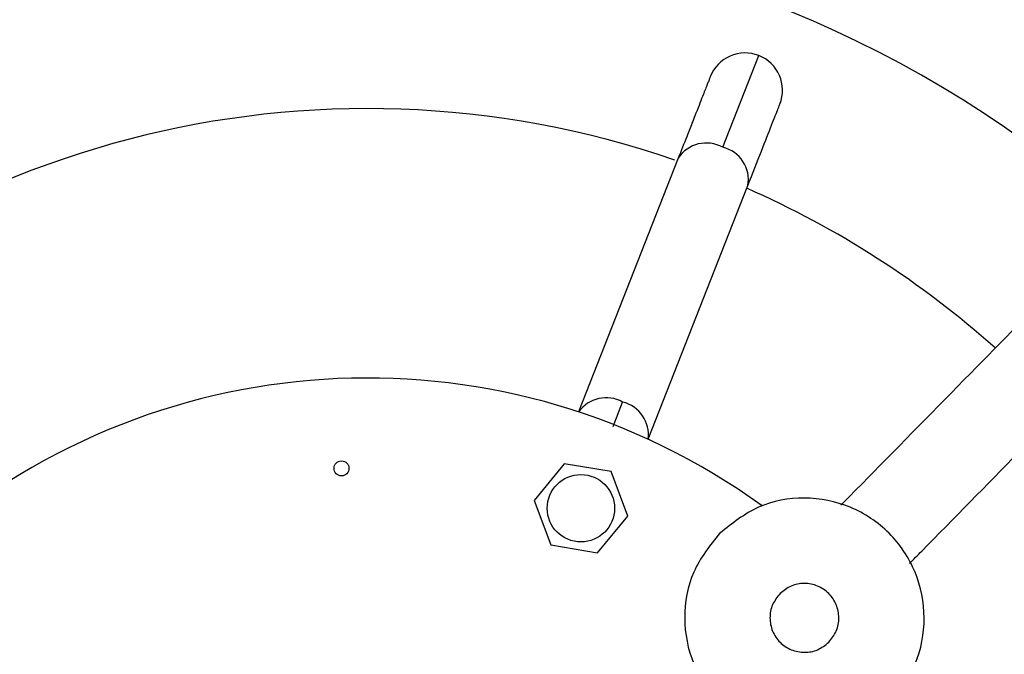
# Model space of a CAD drawing. Header units: millimetres. Extents: x 142 to 1148, y 353 to 845.
# Tile 44 of 139: x 555.57 to 562.15, y 628.76 to 633. Entities that reach past the tile are written whole.
import ezdxf

# ---------------------------------------------------------------- set-up
doc = ezdxf.new("R2010")
doc.units = ezdxf.units.MM

msp = doc.modelspace()

# ---------------------------------------------------------------- linework, layer by layer
at = {"color": 7, "linetype": 'Continuous', "lineweight": 25}
for p, q in [((560.2727, 632.152), (560.5138, 632.7653)), ((559.9754, 632.0789), (559.3093, 630.384)), ((559.7746, 630.2011), (560.4407, 631.896)), ((559.2136, 630.0379), (559.0118, 629.7927)), ((559.5268, 629.9857), (559.2136, 630.0379)), ((559.6383, 629.6884), (559.5268, 629.9857)), ((559.0118, 629.7927), (559.1232, 629.4954)), ((559.4365, 629.4432), (559.6383, 629.6884)), ((559.1232, 629.4954), (559.4365, 629.4432))]:
    msp.add_line(p, q, dxfattribs=at)
at = {"color": 8, "linetype": 'Continuous', "lineweight": 25}
msp.add_line((559.5398, 630.2869), (559.6039, 630.4503), dxfattribs=at)
at = {"color": 7, "linetype": 'Continuous', "lineweight": 25}
for centre, radius in [((557.7253, 630.007), 0.05), ((559.325, 629.7406), 0.225)]:
    msp.add_circle(centre, radius, dxfattribs=at)
for centre, radius, start, end in [((557.8985, 626.1108), 7.5, 47.81244, 284.54504), ((560.4223, 632.5327), 0.25, 68.54504, 158.56402), ((560.4223, 632.5327), 0.25, 338.56402, 68.54504), ((557.8985, 626.1108), 6.3, 70.96682, 138.2708), ((557.8985, 626.1108), 6.3, 48.25668, 66.2708), ((557.8985, 626.1108), 7.5, 284.54504, 43.22511), ((557.8985, 626.1108), 4.5, 54.11887, 284.54504)]:
    msp.add_arc(centre, radius, start, end, dxfattribs=at)
at = {"color": 8, "linetype": 'Continuous', "lineweight": 25}
for centre, radius, start, end in [((560.1628, 631.9578), 0.2232, 60.49557, 147.12329), ((560.221, 631.9349), 0.2232, 349.96679, 76.59451), ((559.4937, 630.2529), 0.2261, 60.82315, 144.58697), ((559.5503, 630.2307), 0.2261, 352.50312, 76.26694)]:
    msp.add_arc(centre, radius, start, end, dxfattribs=at)
at = {"color": 7, "linetype": 'Continuous', "lineweight": 25}
for points, knots in [([(641.6279, 711.7967), (641.5542, 711.7216), (641.4075, 711.5723), (641.1713, 711.3317), (640.9367, 711.0929), (640.6122, 710.7624), (640.1681, 710.3102), (639.5644, 709.6956), (638.8998, 709.0188), (638.1749, 708.2806), (637.3616, 707.4525), (636.4579, 706.5324), (635.4632, 705.5194), (634.4153, 704.4525), (633.3182, 703.3353), (632.1825, 702.1789), (631.0131, 700.9881), (629.8146, 699.7678), (628.5824, 698.5131), (627.2611, 697.1677), (625.8496, 695.7304), (624.3458, 694.1991), (622.8105, 692.6358), (621.2469, 691.0436), (619.6565, 689.4243), (618.0414, 687.7796), (616.4059, 686.1143), (614.9364, 684.618), (613.6457, 683.3037), (612.5424, 682.1802), (611.4464, 681.0643), (610.3578, 679.9558), (609.2731, 678.8512), (608.1945, 677.753), (607.1249, 676.6638), (606.0676, 675.5873), (605.026, 674.5267), (603.9997, 673.4817), (602.9881, 672.4516), (601.907, 671.3507), (600.77, 670.193), (599.5867, 668.9881), (598.4384, 667.8188), (597.323, 666.683), (596.2372, 665.5775), (594.9767, 664.294), (593.5571, 662.8484), (591.9905, 661.2533), (590.2904, 659.5221), (588.4613, 657.6596), (586.5001, 655.6626), (584.5581, 653.6852), (582.8458, 651.9416), (581.3514, 650.4199), (580.0745, 649.1197), (578.7821, 647.8037), (577.4688, 646.4665), (576.1287, 645.1019), (574.7551, 643.7032), (573.4821, 642.4069), (572.3169, 641.2205), (571.2704, 640.1549), (570.1934, 639.0583), (569.0831, 637.9277), (568.0792, 636.9054), (567.1971, 636.0073), (566.4615, 635.2582), (565.7393, 634.5228), (565.172, 633.9452), (564.7416, 633.5069), (564.4192, 633.1787), (564.0414, 632.794), (563.602, 632.3465), (563.1005, 631.8358), (562.5362, 631.2613), (561.9083, 630.622), (561.4098, 630.1143), (561.1206, 629.8199), (561.0626, 629.7608)], [0, 0, 0, 0, 0.00681, 0.013546, 0.019673, 0.025202, 0.037558, 0.050029, 0.062637, 0.075393, 0.088289, 0.102771, 0.117275, 0.131805, 0.146358, 0.160947, 0.175298, 0.189655, 0.204021, 0.218434, 0.234832, 0.251202, 0.267635, 0.284111, 0.300525, 0.317015, 0.333538, 0.349901, 0.360817, 0.371631, 0.382215, 0.392681, 0.403085, 0.413427, 0.423703, 0.434019, 0.444395, 0.454833, 0.465461, 0.476155, 0.489649, 0.503172, 0.516704, 0.530252, 0.5438, 0.557361, 0.57867, 0.599987, 0.621315, 0.649881, 0.67845, 0.70702, 0.735591, 0.754139, 0.772695, 0.791243, 0.80979, 0.828338, 0.846874, 0.86541, 0.878377, 0.891341, 0.904293, 0.917237, 0.930165, 0.938238, 0.946238, 0.953833, 0.960998, 0.963777, 0.966982, 0.970775, 0.975147, 0.980091, 0.985601, 0.991678, 0.998332, 1, 1, 1, 1]), ([(561.521, 629.3712), (561.5482, 629.399), (561.7919, 629.6471), (562.2274, 630.0905), (562.8026, 630.6763), (563.3034, 631.1861), (563.7316, 631.6222), (564.1036, 632.001), (564.4458, 632.3494), (565.0125, 632.9265), (565.8098, 633.7384), (566.8192, 634.7662), (567.8528, 635.8187), (568.8987, 636.8836), (569.9529, 637.957), (570.9765, 638.9993), (571.9717, 640.0127), (573.0415, 641.102), (574.179, 642.2603), (575.3799, 643.4831), (576.6841, 644.8111), (578.0858, 646.2384), (579.5827, 647.7627), (581.0544, 649.2612), (582.5724, 650.8069), (584.1423, 652.4054), (585.7724, 654.0653), (587.4093, 655.7321), (589.0627, 657.4157), (590.7428, 659.1265), (592.2257, 660.6364), (593.5022, 661.9362), (594.5583, 663.0116), (595.6373, 664.1103), (596.7426, 665.2358), (597.8771, 666.391), (599.0447, 667.5799), (600.2481, 668.8053), (601.3901, 669.9681), (602.4609, 671.0584), (603.4478, 672.0633), (604.4514, 673.0853), (605.4678, 674.1202), (606.5001, 675.1714), (607.5477, 676.2381), (608.6077, 677.3175), (609.6757, 678.405), (610.7493, 679.4981), (611.8295, 680.5981), (612.9153, 681.7037), (614.1335, 682.9441), (615.4804, 684.3156), (616.9453, 685.8072), (618.3977, 687.2861), (619.8329, 688.7476), (621.3958, 690.339), (623.0763, 692.0501), (624.8617, 693.8681), (626.5787, 695.6165), (628.2254, 697.2933), (629.7993, 698.8959), (631.3217, 700.4461), (632.6819, 701.8311), (633.888, 703.0592), (634.9505, 704.1411), (635.9641, 705.1731), (636.8679, 706.0935), (637.6607, 706.9008), (638.3457, 707.5983), (638.8657, 708.1278), (639.2465, 708.5155), (639.5124, 708.7863), (639.7832, 709.062), (640.0705, 709.3545), (640.3734, 709.663), (640.6878, 709.9831), (641.0087, 710.3098), (641.3367, 710.6439), (641.663, 710.9761), (641.9029, 711.2204), (642.0208, 711.3404), (642.0441, 711.3642)], [0, 0, 0, 0, 0.0007848, 0.007016, 0.0125798, 0.0174826, 0.0216536, 0.0251896, 0.0285146, 0.0318689, 0.0422293, 0.0528552, 0.063515, 0.0755649, 0.0876321, 0.0997043, 0.1117923, 0.1238792, 0.1397238, 0.155566, 0.1714224, 0.1926549, 0.2138907, 0.2351353, 0.256378, 0.2804084, 0.3044404, 0.3284757, 0.3525069, 0.3765326, 0.4005538, 0.4147119, 0.4288586, 0.4430101, 0.4571487, 0.4712888, 0.4854141, 0.4995348, 0.5136328, 0.52429, 0.5349098, 0.5454007, 0.5557973, 0.5660521, 0.576264, 0.586503, 0.5967295, 0.6070027, 0.6174081, 0.6279525, 0.6385813, 0.6530911, 0.6677561, 0.6823432, 0.6969728, 0.7116425, 0.7307453, 0.7498468, 0.7689505, 0.7871067, 0.8052681, 0.8234096, 0.8414932, 0.855686, 0.8698622, 0.8840149, 0.8980463, 0.9095497, 0.9206488, 0.9313434, 0.9362452, 0.9410572, 0.946015, 0.9516409, 0.9579611, 0.9645953, 0.9718716, 0.9798036, 0.9884082, 0.9977068, 1, 1, 1, 1]), ([(560.1897, 632.6241), (560.1887, 632.6217), (560.1872, 632.6179), (560.1775, 632.5931), (560.1669, 632.5662), (560.1538, 632.533), (560.1302, 632.4728), (560.1009, 632.3982), (560.0633, 632.3027), (560.0279, 632.2125), (559.9948, 632.1284), (559.9754, 632.0789)], [0, 0, 0, 0, 0.149343, 0.241836, 0.321202, 0.402763, 0.484426, 0.683075, 0.747462, 0.851674, 1, 1, 1, 1]), ([(560.4407, 631.896), (560.4724, 631.9766), (560.5364, 632.1393), (560.6032, 632.3094), (560.647, 632.4208), (560.6524, 632.4345), (560.655, 632.4412)], [0, 0, 0, 0, 0.247575, 0.5, 0.752425, 1, 1, 1, 1])]:
    msp.add_open_spline(points, degree=3, knots=knots, dxfattribs=at)
for points in [[(561.3841, 628.4423), (561.4496, 628.5249), (561.5807, 628.6899), (561.6382, 629.009), (561.577, 629.3218), (561.3988, 629.5884), (561.1323, 629.7666), (560.8195, 629.8278), (560.5004, 629.7703), (560.3353, 629.6392), (560.2527, 629.5737)], [(560.2527, 629.5737), (560.1872, 629.4911), (560.0561, 629.3261), (559.9986, 629.0069), (560.0598, 628.6941), (560.238, 628.4276), (560.5046, 628.2494), (560.8174, 628.1882), (561.1365, 628.2457), (561.3016, 628.3768), (561.3841, 628.4423)], [(560.981, 628.8454), (560.9999, 628.8691), (561.0376, 628.9166), (561.0541, 629.0083), (561.0365, 629.0982), (560.9853, 629.1749), (560.9086, 629.2261), (560.8187, 629.2437), (560.727, 629.2272), (560.6795, 629.1895), (560.6558, 629.1706)], [(560.6558, 629.1706), (560.6369, 629.1469), (560.5993, 629.0994), (560.5827, 629.0077), (560.6003, 628.9178), (560.6515, 628.8411), (560.7282, 628.7899), (560.8181, 628.7723), (560.9099, 628.7888), (560.9573, 628.8265), (560.981, 628.8454)]]:
    msp.add_open_spline(points, degree=3, dxfattribs=at)

doc.saveas('drawing.dxf')
